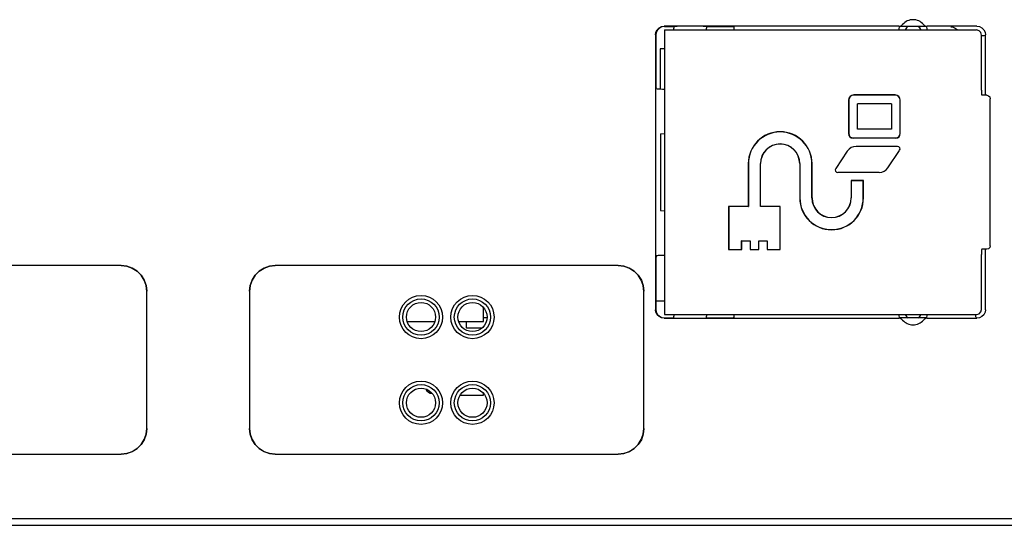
# Model space of a CAD drawing. Extents: x 31 to 410, y 34 to 287.
# Tile 17 of 34: x 102.5 to 108.25, y 170.53 to 173.48. Entities that reach past the tile are written whole.
import ezdxf

# ---------------------------------------------------------------- set-up
doc = ezdxf.new("R2010")
doc.units = 0
doc.header["$LTSCALE"] = 23.1
doc.layers.get('0').update_dxf_attribs({"linetype": 'CONTINUOUS'})
doc.layers.add('ALL_AXIS', color=7, linetype='CONTINUOUS')
doc.layers.add('ALL_FEATURES', color=7, linetype='CONTINUOUS')

msp = doc.modelspace()

# ---------------------------------------------------------------- linework, layer by layer
at = {"color": 7, "linetype": 'CONTINUOUS'}
for p, q in [((106.2653, 173.3106), (106.2403, 173.3106)), ((106.2403, 173.3106), (106.2403, 173.0764))]:
    msp.add_line(p, q, dxfattribs=at)
at = {"layer": 'ALL_AXIS', "color": 7, "linetype": 'CONTINUOUS'}
for p, q in [((106.2153, 171.8406), (106.2653, 171.8406)), ((105.2303, 171.7406), (105.2103, 171.7406))]:
    msp.add_line(p, q, dxfattribs=at)
for centre, radius, start, end in [((107.7153, 173.4006), 0.05, 125.43105, 156.42182), ((107.7153, 173.4006), 0.05, 23.57818, 54.56895), ((107.7153, 171.7806), 0.05, 203.57818, 234.56895), ((107.7153, 171.7806), 0.05, 305.43105, 336.42182), ((104.9103, 171.3406), 0.04, 203.46218, 270)]:
    msp.add_arc(centre, radius, start, end, dxfattribs=at)
at = {"layer": 'ALL_FEATURES', "color": 7, "linetype": 'CONTINUOUS'}
for p, q in [((107.6321, 173.4425), (106.2634, 173.4425)), ((106.2653, 173.4406), (106.3194, 173.4406)), ((106.2653, 173.4206), (108.0853, 173.4206)), ((106.2653, 173.4206), (106.2653, 171.7606)), ((106.3294, 173.4411), (106.3194, 173.4406)), ((106.3194, 173.4406), (106.3194, 173.4305)), ((106.3209, 173.423), (106.3194, 173.4305)), ((106.3225, 173.4206), (106.3209, 173.423)), ((106.5113, 173.4406), (106.5013, 173.4411)), ((106.5113, 173.4406), (106.6653, 173.4406)), ((106.5113, 173.4406), (106.5113, 173.4305)), ((106.6706, 173.4388), (106.6653, 173.4406)), ((107.635, 173.4388), (107.6342, 173.4361)), ((107.635, 173.4388), (107.6403, 173.4406)), ((107.7903, 173.4406), (107.6403, 173.4406)), ((107.7956, 173.4388), (107.7903, 173.4406)), ((108.088, 173.4425), (107.7986, 173.4425)), ((107.9362, 173.4388), (107.9412, 173.4386)), ((107.9412, 173.4386), (107.9495, 173.4371)), ((106.2134, 173.3925), (106.2134, 171.7886)), ((106.2153, 173.3906), (106.2153, 173.0906)), ((108.1153, 173.07), (108.1153, 173.3906)), ((108.1379, 173.0397), (108.1379, 173.3925)), ((106.2194, 173.0785), (106.2153, 173.0906)), ((107.3395, 173.0106), (107.3395, 172.8156)), ((107.3403, 173.0106), (107.3403, 172.8156)), ((107.6103, 173.0414), (107.3703, 173.0414)), ((107.6103, 173.0406), (107.3703, 173.0406)), ((107.6403, 172.8156), (107.6403, 173.0106)), ((107.6412, 172.8156), (107.6412, 173.0106)), ((108.1162, 173.0397), (108.1158, 173.04)), ((108.1453, 173.0397), (108.1162, 173.0397)), ((108.1453, 173.0397), (108.1553, 173.037)), ((108.1653, 172.1614), (108.1653, 173.0197)), ((107.5895, 172.9897), (107.3912, 172.9897)), ((107.3912, 172.8414), (107.3912, 172.9897)), ((107.5895, 172.9897), (107.5895, 172.8414)), ((107.5895, 172.8414), (107.3912, 172.8414)), ((106.2421, 172.8141), (106.2421, 172.367)), ((106.2422, 172.8141), (106.2426, 172.8142)), ((106.2426, 172.8142), (106.2653, 172.8164)), ((107.3653, 172.7906), (107.6153, 172.7906)), ((107.6153, 172.7897), (107.3653, 172.7897)), ((107.3321, 172.7143), (107.2645, 172.6128)), ((107.6245, 172.7414), (107.3828, 172.7414)), ((107.5692, 172.6168), (107.6369, 172.7183)), ((106.7545, 172.6406), (106.7545, 172.3914)), ((106.7553, 172.6406), (106.7553, 172.3906)), ((106.8253, 172.3906), (106.8253, 172.6406)), ((106.8262, 172.3914), (106.8262, 172.6406)), ((107.0545, 172.6406), (107.0545, 172.4406)), ((107.0553, 172.6406), (107.0553, 172.4406)), ((107.1253, 172.4406), (107.1253, 172.6406)), ((107.1262, 172.4406), (107.1262, 172.6406)), ((107.5186, 172.5897), (107.2768, 172.5897)), ((107.4262, 172.5414), (107.3545, 172.5414)), ((107.3545, 172.5414), (107.3553, 172.5406)), ((107.3545, 172.5414), (107.3545, 172.4406)), ((107.4253, 172.5406), (107.3553, 172.5406)), ((107.3553, 172.5406), (107.3553, 172.4406)), ((107.4262, 172.5414), (107.4253, 172.5406)), ((107.4253, 172.4406), (107.4253, 172.5406)), ((107.4262, 172.4406), (107.4262, 172.5414)), ((106.2426, 172.3669), (106.2422, 172.367)), ((106.2426, 172.3669), (106.2653, 172.3647)), ((106.7545, 172.3914), (106.6395, 172.3914)), ((106.6395, 172.3914), (106.6403, 172.3906)), ((106.6395, 172.3914), (106.6395, 172.1397)), ((106.7553, 172.3906), (106.6403, 172.3906)), ((106.6403, 172.3906), (106.6403, 172.1406)), ((106.7545, 172.3914), (106.7553, 172.3906)), ((106.8262, 172.3914), (106.8253, 172.3906)), ((106.9403, 172.3906), (106.8253, 172.3906)), ((106.9412, 172.3914), (106.8262, 172.3914)), ((106.9412, 172.3914), (106.9403, 172.3906)), ((106.9403, 172.1406), (106.9403, 172.3906)), ((106.9412, 172.1397), (106.9412, 172.3914)), ((106.7153, 172.1906), (106.7653, 172.1906)), ((106.7162, 172.1897), (106.7153, 172.1906)), ((106.7153, 172.1406), (106.7153, 172.1906)), ((106.7162, 172.1897), (106.7645, 172.1897)), ((106.7162, 172.1397), (106.7162, 172.1897)), ((106.7645, 172.1897), (106.7653, 172.1906)), ((106.7645, 172.1897), (106.7645, 172.1397)), ((106.7653, 172.1906), (106.7653, 172.1406)), ((106.8153, 172.1906), (106.8653, 172.1906)), ((106.8162, 172.1897), (106.8153, 172.1906)), ((106.8153, 172.1406), (106.8153, 172.1906)), ((106.8162, 172.1897), (106.8645, 172.1897)), ((106.8162, 172.1397), (106.8162, 172.1897)), ((106.8645, 172.1897), (106.8653, 172.1906)), ((106.8645, 172.1897), (106.8645, 172.1397)), ((106.8653, 172.1906), (106.8653, 172.1406)), ((106.6395, 172.1397), (106.6403, 172.1406)), ((106.6395, 172.1397), (106.7162, 172.1397)), ((106.6403, 172.1406), (106.7153, 172.1406)), ((106.7162, 172.1397), (106.7153, 172.1406)), ((106.7645, 172.1397), (106.7653, 172.1406)), ((106.7645, 172.1397), (106.8162, 172.1397)), ((106.7653, 172.1406), (106.8153, 172.1406)), ((106.8162, 172.1397), (106.8153, 172.1406)), ((106.8645, 172.1397), (106.8653, 172.1406)), ((106.8645, 172.1397), (106.9412, 172.1397)), ((106.8653, 172.1406), (106.9403, 172.1406)), ((106.9412, 172.1397), (106.9403, 172.1406)), ((108.1162, 172.1414), (108.1158, 172.1411)), ((108.1453, 172.1414), (108.1162, 172.1414)), ((108.1379, 171.7886), (108.1379, 172.1414)), ((106.2194, 172.1027), (106.2153, 172.0906)), ((106.2153, 172.0906), (106.2153, 171.7905)), ((108.1153, 171.7906), (108.1153, 172.1111)), ((103.0957, 172.0459), (99.795, 172.0459)), ((103.0954, 172.0456), (99.7953, 172.0456)), ((105.9957, 172.0459), (103.995, 172.0459)), ((105.9954, 172.0456), (103.9953, 172.0456)), ((103.2453, 171.0955), (103.2453, 171.8956)), ((103.2457, 171.0952), (103.2457, 171.8959)), ((103.845, 171.8959), (103.845, 171.0952)), ((103.8453, 171.8956), (103.8453, 171.0955)), ((106.1453, 171.0955), (106.1453, 171.8956)), ((106.1457, 171.0952), (106.1457, 171.8959)), ((105.2103, 171.7206), (105.2103, 171.7993)), ((106.2634, 171.7386), (107.6321, 171.7386)), ((106.2653, 171.7606), (108.0853, 171.7606)), ((106.2653, 171.7406), (106.3194, 171.7406)), ((106.3209, 171.7582), (106.3194, 171.7507)), ((106.3194, 171.7406), (106.3194, 171.7507)), ((106.3194, 171.7406), (106.3294, 171.74)), ((106.3225, 171.7606), (106.3209, 171.7582)), ((106.5013, 171.74), (106.5113, 171.7406)), ((106.5113, 171.7406), (106.5113, 171.7507)), ((106.5113, 171.7406), (106.6653, 171.7406)), ((106.6706, 171.7423), (106.6653, 171.7406)), ((106.6706, 171.7423), (106.6714, 171.745)), ((107.635, 171.7423), (107.6403, 171.7406)), ((107.7903, 171.7406), (107.6403, 171.7406)), ((107.7956, 171.7423), (107.7903, 171.7406)), ((107.7956, 171.7423), (107.7964, 171.745)), ((107.7986, 171.7386), (108.088, 171.7386)), ((104.7645, 171.7206), (104.9262, 171.7206)), ((105.0645, 171.7206), (105.2103, 171.7206)), ((105.1103, 171.6806), (105.1103, 171.7206)), ((105.1991, 171.6806), (105.1103, 171.6806)), ((105.0736, 171.2906), (105.2103, 171.2906)), ((105.2103, 171.2906), (105.2103, 171.2993)), ((99.795, 170.9452), (103.0957, 170.9452)), ((99.7953, 170.9456), (103.0954, 170.9456)), ((103.995, 170.9452), (105.9957, 170.9452)), ((103.9953, 170.9456), (105.9954, 170.9456)), ((90.7803, 170.5306), (111.7303, 170.5306)), ((91.8503, 170.5706), (108.8103, 170.5706))]:
    msp.add_line(p, q, dxfattribs=at)
for points in [[(106.2134, 173.3925), (106.2159, 173.4079), (106.223, 173.4219), (106.234, 173.4329), (106.248, 173.44), (106.2634, 173.4425)], [(106.2653, 173.4406), (106.2499, 173.4381), (106.2359, 173.431), (106.2249, 173.4199), (106.2178, 173.406), (106.2153, 173.3906)], [(106.5013, 173.4411), (106.4918, 173.4415), (106.4773, 173.4418), (106.4591, 173.442), (106.4379, 173.4422), (106.4153, 173.4422), (106.3928, 173.4422), (106.3715, 173.442), (106.3533, 173.4418), (106.3388, 173.4415), (106.3294, 173.4411)], [(106.5081, 173.4206), (106.5098, 173.423), (106.5113, 173.4305)], [(106.6726, 173.4206), (106.6721, 173.4289), (106.6714, 173.4361), (106.6706, 173.4388)], [(107.6321, 173.4425), (107.6406, 173.4437), (107.6483, 173.4473), (107.6548, 173.4529)], [(107.6342, 173.4361), (107.6335, 173.4289), (107.6331, 173.4206)], [(107.7759, 173.4529), (107.7823, 173.4473), (107.7901, 173.4437), (107.7986, 173.4425)], [(107.7976, 173.4206), (107.7971, 173.4289), (107.7964, 173.4361), (107.7956, 173.4388)], [(107.9495, 173.4371), (107.9617, 173.4319), (107.9721, 173.4237), (107.9745, 173.4206)], [(108.1153, 173.3906), (108.1113, 173.4056), (108.1003, 173.4165), (108.0853, 173.4206)], [(108.088, 173.4425), (108.1034, 173.44), (108.1173, 173.4329), (108.1284, 173.4219), (108.1355, 173.4079), (108.1379, 173.3925)], [(108.1362, 173.3907), (108.1342, 173.3883), (108.1289, 173.3865), (108.1207, 173.3856), (108.1153, 173.3858)], [(106.2194, 173.0785), (106.222, 173.0777), (106.2292, 173.0769), (106.2403, 173.0764), (106.2541, 173.076), (106.2653, 173.0759)], [(108.1153, 173.07), (108.1154, 173.0552), (108.1156, 173.0442), (108.1158, 173.04)], [(108.1553, 173.037), (108.1626, 173.0297), (108.1653, 173.0197)], [(108.1158, 172.1411), (108.1156, 172.1369), (108.1154, 172.1259), (108.1153, 172.1111)], [(108.1653, 172.1614), (108.1626, 172.1514), (108.1553, 172.1441), (108.1453, 172.1414)], [(106.2653, 172.1052), (106.2541, 172.1051), (106.2403, 172.1047), (106.2292, 172.1042), (106.222, 172.1035), (106.2194, 172.1027)], [(103.2453, 171.8956), (103.2416, 171.929), (103.2305, 171.9607), (103.2126, 171.9891), (103.1889, 172.0128), (103.1604, 172.0307), (103.1287, 172.0418), (103.0954, 172.0456)], [(103.0957, 172.0459), (103.1291, 172.0421), (103.1608, 172.0311), (103.1892, 172.0132), (103.213, 171.9894), (103.2308, 171.961), (103.2419, 171.9293), (103.2457, 171.8959)], [(103.845, 171.8959), (103.8487, 171.9293), (103.8598, 171.961), (103.8777, 171.9894), (103.9014, 172.0132), (103.9299, 172.0311), (103.9616, 172.0421), (103.995, 172.0459)], [(103.9953, 172.0456), (103.9619, 172.0418), (103.9302, 172.0307), (103.9018, 172.0128), (103.878, 171.9891), (103.8602, 171.9607), (103.8491, 171.929), (103.8453, 171.8956)], [(106.1453, 171.8956), (106.1416, 171.929), (106.1305, 171.9607), (106.1126, 171.9891), (106.0889, 172.0128), (106.0604, 172.0307), (106.0287, 172.0418), (105.9954, 172.0456)], [(105.9957, 172.0459), (106.0291, 172.0421), (106.0608, 172.0311), (106.0892, 172.0132), (106.113, 171.9894), (106.1308, 171.961), (106.1419, 171.9293), (106.1457, 171.8959)], [(106.2634, 171.7386), (106.248, 171.7411), (106.234, 171.7482), (106.223, 171.7592), (106.2159, 171.7732), (106.2134, 171.7886)], [(106.2153, 171.7905), (106.2178, 171.7751), (106.2249, 171.7612), (106.2359, 171.7501), (106.2499, 171.743), (106.2653, 171.7406)], [(108.0853, 171.7606), (108.1003, 171.7646), (108.1113, 171.7756), (108.1153, 171.7906)], [(108.1379, 171.7886), (108.1355, 171.7732), (108.1284, 171.7592), (108.1173, 171.7482), (108.1034, 171.7411), (108.088, 171.7386)], [(106.3294, 171.74), (106.3388, 171.7396), (106.3533, 171.7393), (106.3715, 171.7391), (106.3928, 171.7389), (106.4153, 171.7389), (106.4379, 171.7389), (106.4591, 171.7391), (106.4773, 171.7393), (106.4918, 171.7396), (106.5013, 171.74)], [(106.5081, 171.7606), (106.5098, 171.7582), (106.5113, 171.7507)], [(106.6714, 171.745), (106.6721, 171.7522), (106.6726, 171.7606)], [(107.6548, 171.7282), (107.6483, 171.7339), (107.6406, 171.7374), (107.6321, 171.7386)], [(107.6331, 171.7606), (107.6335, 171.7522), (107.6342, 171.745), (107.635, 171.7423)], [(107.7986, 171.7386), (107.7901, 171.7374), (107.7823, 171.7339), (107.7759, 171.7282)], [(107.7964, 171.745), (107.7971, 171.7522), (107.7976, 171.7606)], [(108.0862, 171.7404), (108.0837, 171.7424), (108.0819, 171.7477), (108.0811, 171.7558), (108.0812, 171.7606)], [(103.0954, 170.9456), (103.1287, 170.9493), (103.1604, 170.9604), (103.1889, 170.9783), (103.2126, 171.002), (103.2305, 171.0305), (103.2416, 171.0622), (103.2453, 171.0955)], [(103.2457, 171.0952), (103.2419, 171.0618), (103.2308, 171.0301), (103.213, 171.0017), (103.1892, 170.9779), (103.1608, 170.9601), (103.1291, 170.949), (103.0957, 170.9452)], [(103.995, 170.9452), (103.9616, 170.949), (103.9299, 170.9601), (103.9014, 170.9779), (103.8777, 171.0017), (103.8598, 171.0301), (103.8487, 171.0618), (103.845, 171.0952)], [(103.8453, 171.0955), (103.8491, 171.0622), (103.8602, 171.0305), (103.878, 171.002), (103.9018, 170.9783), (103.9302, 170.9604), (103.9619, 170.9493), (103.9953, 170.9456)], [(105.9954, 170.9456), (106.0287, 170.9493), (106.0604, 170.9604), (106.0889, 170.9783), (106.1126, 171.002), (106.1305, 171.0305), (106.1416, 171.0622), (106.1453, 171.0955)], [(106.1457, 171.0952), (106.1419, 171.0618), (106.1308, 171.0301), (106.113, 171.0017), (106.0892, 170.9779), (106.0608, 170.9601), (106.0291, 170.949), (105.9957, 170.9452)]]:
    msp.add_lwpolyline(points, dxfattribs=at)
for centre, radius in [((104.8453, 171.7456), 0.1261), ((104.8453, 171.7456), 0.1058), ((105.1453, 171.7456), 0.1261), ((105.1453, 171.7456), 0.1058), ((104.8453, 171.7456), 0.085), ((105.1453, 171.7456), 0.085), ((104.8453, 171.2456), 0.1261), ((104.8453, 171.2456), 0.1058), ((104.8453, 171.2456), 0.085), ((105.1453, 171.2456), 0.1261), ((105.1453, 171.2456), 0.1058), ((105.1453, 171.2456), 0.085)]:
    msp.add_circle(centre, radius, dxfattribs=at)
for centre, radius, start, end in [((107.7153, 173.4006), 0.08, 40.83328, 139.16672), ((107.3703, 173.0106), 0.0309, 90, 180), ((107.3703, 173.0106), 0.03, 90, 180), ((107.6103, 173.0106), 0.0309, 0, 90), ((107.6103, 173.0106), 0.03, 0, 90), ((106.9403, 172.6406), 0.1859, 0, 180), ((106.9403, 172.6406), 0.185, 0, 180), ((107.3653, 172.8156), 0.0259, 180, 270), ((107.3653, 172.8156), 0.025, 180, 270), ((107.6153, 172.8156), 0.0259, 270, 360), ((107.6153, 172.8156), 0.025, 270, 360), ((106.9403, 172.6406), 0.115, 0, 180), ((106.9403, 172.6406), 0.1141, 0, 180), ((107.3828, 172.6806), 0.0609, 90, 146.31), ((107.6245, 172.7266), 0.0149, 326.31, 90), ((107.2768, 172.6046), 0.0149, 146.31, 270), ((107.5186, 172.6506), 0.0609, 270, 326.31), ((107.2403, 172.4406), 0.1859, 180, 360), ((107.2403, 172.4406), 0.185, 180, 360), ((107.2403, 172.4406), 0.115, 180, 360), ((107.2403, 172.4406), 0.1141, 180, 360), ((107.7153, 171.7806), 0.08, 220.83328, 319.16672)]:
    msp.add_arc(centre, radius, start, end, dxfattribs=at)

doc.saveas('drawing.dxf')
